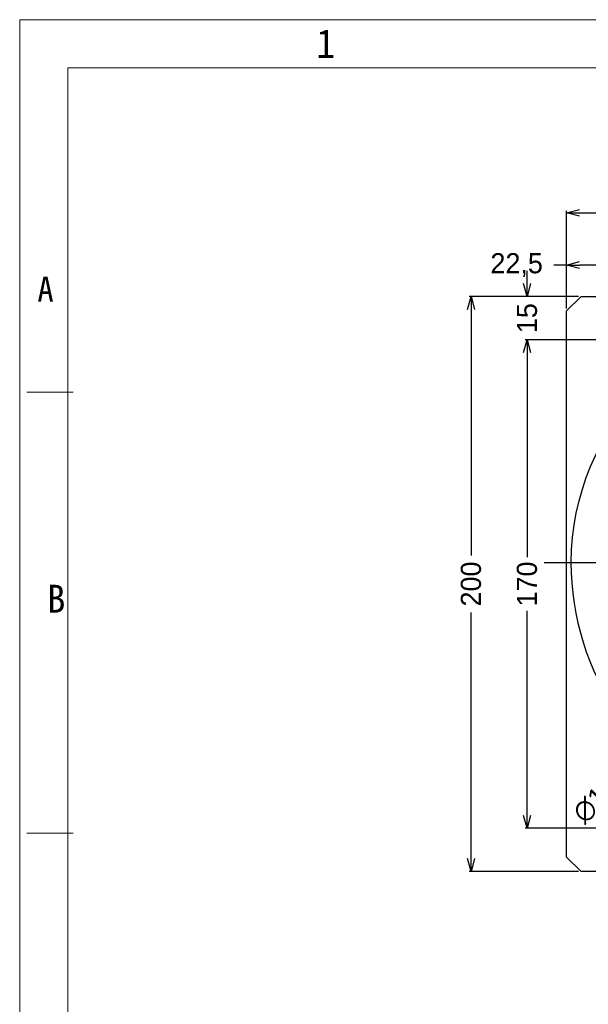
# Model space of a CAD drawing. Header units: millimetres. Extents: x -24622 to 57, y -1603 to 1112.
# Tile 108 of 219: x -2249 to -2051, y 769 to 1112. Entities that reach past the tile are written whole.
import ezdxf
from ezdxf.enums import TextEntityAlignment as Align
from ezdxf.lldxf.tags import DXFTag

# ---------------------------------------------------------------- set-up
doc = ezdxf.new("R2010")
doc.units = ezdxf.units.MM
doc.layers.add('用户自定义1', color=4, linetype='Continuous', lineweight=13)
doc.styles.add('样式 2', font='simkai.ttf', dxfattribs={"width": 0.95})
tags = doc.linetypes.add('CENTER', pattern=[2, 1.25, -0.25, 0.25, -0.25]).pattern_tags.tags
tags[10:11] = [DXFTag(74, 4), DXFTag(75, 0), DXFTag(340, '0'), DXFTag(46, 1.0), DXFTag(50, 0.0), DXFTag(44, 0.0), DXFTag(45, 0.0)]
tags[8:9] = [DXFTag(74, 4), DXFTag(75, 0), DXFTag(340, '0'), DXFTag(46, 1.0), DXFTag(50, 0.0), DXFTag(44, 0.0), DXFTag(45, 0.0)]
tags[6:7] = [DXFTag(74, 4), DXFTag(75, 0), DXFTag(340, '0'), DXFTag(46, 1.0), DXFTag(50, 0.0), DXFTag(44, 0.0), DXFTag(45, 0.0)]
tags[4:5] = [DXFTag(74, 4), DXFTag(75, 0), DXFTag(340, '0'), DXFTag(46, 1.0), DXFTag(50, 0.0), DXFTag(44, 0.0), DXFTag(45, 0.0)]
doc.dimstyles.new('7', dxfattribs={"dimtxt": 7, "dimasz": 4.5, "dimexe": 0.7, "dimexo": 0.9, "dimgap": 1.8, "dimtad": 0, "dimtxsty": 'Standard', "dimblk": 'OPEN30', "dimcen": 0, "dimclrd": 5, "dimclre": 3, "dimclrt": 256, "dimadec": 0, "dimazin": 2, "dimtm": 1e-09, "dimtfac": 0.6, "dimtofl": 0, "dimtmove": 0, "dimatfit": 3, "dimldrblk": 'OPEN30', "dimfxl": 1, "dimtolj": 1, "dimarcsym": 0})

# ---------------------------------------------------------------- blocks, each defined once
blk = doc.blocks.new('_Open30')
at = {"color": 0, "linetype": 'ByBlock', "lineweight": -2}
for p, q in [((-1, 0.268), (0, 0)), ((0, 0), (-1, -0.268)), ((0, 0), (-1, 0))]:
    blk.add_line(p, q, dxfattribs=at)
blk = doc.blocks.new('*D76')
at = {"color": 5, "linetype": 'ByBlock', "lineweight": -2}
for p, q in [((-2058.51, 1026.16), (-2063.01, 1026.16)), ((-2040.51, 1026.16), (-2054.01, 1026.16))]:
    blk.add_line(p, q, dxfattribs=at)
at = {"color": 3, "linetype": 'ByBlock', "lineweight": -2}
for p, q in [((-2058.51, 1011.1), (-2058.51, 1026.86)), ((-2036.01, 1005.6), (-2036.01, 1026.86))]:
    blk.add_line(p, q, dxfattribs=at)
at = {"layer": 'Defpoints', "color": 0, "linetype": 'ByBlock'}
for p in [(-2036.01, 1026.16), (-2058.51, 1010.2), (-2036.01, 1004.7)]:
    blk.add_point(p, dxfattribs=at)
at = {"color": 5, "linetype": 'ByBlock', "lineweight": -2, "xscale": 4.5, "yscale": 4.5, "zscale": 4.5, "rotation": 180}
blk.add_blockref('_Open30', (-2058.51, 1026.16), dxfattribs=at)
at = {"color": 5, "linetype": 'ByBlock', "lineweight": -2, "xscale": 4.5, "yscale": 4.5, "zscale": 4.5}
blk.add_blockref('_Open30', (-2036.01, 1026.16), dxfattribs=at)
at = {"linetype": 'ByBlock', "insert": (-2075.89, 1026.16), "char_height": 7, "attachment_point": 5}
blk.add_mtext('\\A1;22,5', dxfattribs=at)
blk = doc.blocks.new('*D78')
at = {"color": 3, "linetype": 'ByBlock', "lineweight": -2}
for p, q in [((-2058.51, 1011.1), (-2058.51, 1045.04)), ((-1788.51, 1011.1), (-1788.51, 1045.04))]:
    blk.add_line(p, q, dxfattribs=at)
at = {"color": 5, "linetype": 'ByBlock', "lineweight": -2}
for p, q in [((-2054.01, 1044.34), (-1934.06, 1044.34)), ((-1793.01, 1044.34), (-1912.96, 1044.34))]:
    blk.add_line(p, q, dxfattribs=at)
at = {"layer": 'Defpoints', "color": 0, "linetype": 'ByBlock'}
for p in [(-1788.51, 1044.34), (-2058.51, 1010.2), (-1788.51, 1010.2)]:
    blk.add_point(p, dxfattribs=at)
at = {"color": 5, "linetype": 'ByBlock', "lineweight": -2, "xscale": 4.5, "yscale": 4.5, "zscale": 4.5, "rotation": 180}
blk.add_blockref('_Open30', (-2058.51, 1044.34), dxfattribs=at)
at = {"color": 5, "linetype": 'ByBlock', "lineweight": -2, "xscale": 4.5, "yscale": 4.5, "zscale": 4.5}
blk.add_blockref('_Open30', (-1788.51, 1044.34), dxfattribs=at)
at = {"linetype": 'ByBlock', "insert": (-1923.51, 1044.34), "char_height": 7, "attachment_point": 5}
blk.add_mtext('\\A1;270', dxfattribs=at)
blk = doc.blocks.new('*D79')
at = {"color": 5, "linetype": 'ByBlock', "lineweight": -2}
for p, q in [((-2072.28, 1019.7), (-2072.28, 1024.2)), ((-2072.28, 995.7), (-2072.28, 991.2))]:
    blk.add_line(p, q, dxfattribs=at)
at = {"color": 3, "linetype": 'ByBlock', "lineweight": -2}
for p, q in [((-2054.41, 1015.2), (-2072.98, 1015.2)), ((-2044.41, 1000.2), (-2072.98, 1000.2))]:
    blk.add_line(p, q, dxfattribs=at)
at = {"layer": 'Defpoints', "color": 0, "linetype": 'ByBlock'}
for p in [(-2053.51, 1015.2), (-2072.28, 1000.2), (-2043.51, 1000.2)]:
    blk.add_point(p, dxfattribs=at)
at = {"color": 5, "linetype": 'ByBlock', "lineweight": -2, "xscale": 4.5, "yscale": 4.5, "zscale": 4.5}
for p, rotation in [((-2072.28, 1015.2), 270), ((-2072.28, 1000.2), 90)]:
    blk.add_blockref('_Open30', p, dxfattribs=dict(at, rotation=rotation))
at = {"linetype": 'ByBlock', "insert": (-2072.28, 1007.7), "char_height": 7, "attachment_point": 5, "rotation": 90}
blk.add_mtext('\\A1;15', dxfattribs=at)
blk = doc.blocks.new('*D80')
at = {"color": 3, "linetype": 'ByBlock', "lineweight": -2}
for p, q in [((-2044.41, 1000.2), (-2072.98, 1000.2)), ((-2044.41, 830.2), (-2072.98, 830.2))]:
    blk.add_line(p, q, dxfattribs=at)
at = {"color": 5, "linetype": 'ByBlock', "lineweight": -2}
for p, q in [((-2072.28, 995.7), (-2072.28, 924.59)), ((-2072.28, 834.7), (-2072.28, 905.82))]:
    blk.add_line(p, q, dxfattribs=at)
at = {"layer": 'Defpoints', "color": 0, "linetype": 'ByBlock'}
for p in [(-2043.51, 1000.2), (-2072.28, 830.2), (-2043.51, 830.2)]:
    blk.add_point(p, dxfattribs=at)
at = {"color": 5, "linetype": 'ByBlock', "lineweight": -2, "xscale": 4.5, "yscale": 4.5, "zscale": 4.5}
for p, rotation in [((-2072.28, 1000.2), 90), ((-2072.28, 830.2), 270)]:
    blk.add_blockref('_Open30', p, dxfattribs=dict(at, rotation=rotation))
at = {"linetype": 'ByBlock', "insert": (-2072.28, 915.2), "char_height": 7, "attachment_point": 5, "rotation": 90}
blk.add_mtext('\\A1;170', dxfattribs=at)
blk = doc.blocks.new('*D81')
at = {"color": 3, "linetype": 'ByBlock', "lineweight": -2}
for p, q in [((-2054.41, 1015.2), (-2092.46, 1015.2)), ((-2054.41, 815.2), (-2092.46, 815.2))]:
    blk.add_line(p, q, dxfattribs=at)
at = {"color": 5, "linetype": 'ByBlock', "lineweight": -2}
for p, q in [((-2091.76, 1010.7), (-2091.76, 925.17)), ((-2091.76, 819.7), (-2091.76, 905.24))]:
    blk.add_line(p, q, dxfattribs=at)
at = {"layer": 'Defpoints', "color": 0, "linetype": 'ByBlock'}
for p in [(-2053.51, 1015.2), (-2091.76, 815.2), (-2053.51, 815.2)]:
    blk.add_point(p, dxfattribs=at)
at = {"color": 5, "linetype": 'ByBlock', "lineweight": -2, "xscale": 4.5, "yscale": 4.5, "zscale": 4.5}
for p, rotation in [((-2091.76, 1015.2), 90), ((-2091.76, 815.2), 270)]:
    blk.add_blockref('_Open30', p, dxfattribs=dict(at, rotation=rotation))
at = {"linetype": 'ByBlock', "insert": (-2091.76, 915.2), "char_height": 7, "attachment_point": 5, "rotation": 90}
blk.add_mtext('\\A1;200', dxfattribs=at)
blk = doc.blocks.new('*D90')
at = {"color": 5, "linetype": 'ByBlock', "lineweight": -2}
blk.add_line((-2036.85, 851.31), (-2033.64, 854.46), dxfattribs=at)
at = {"layer": 'Defpoints', "color": 0, "linetype": 'ByBlock'}
for p in [(-1897.59, 987.8), (-2030.42, 857.61)]:
    blk.add_point(p, dxfattribs=at)
at = {"color": 5, "linetype": 'ByBlock', "lineweight": -2, "xscale": 4.5, "yscale": 4.5, "zscale": 4.5, "rotation": 44.42437123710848}
blk.add_blockref('_Open30', (-2030.42, 857.61), dxfattribs=at)
at = {"linetype": 'ByBlock', "insert": (-2046.47, 841.88), "char_height": 7, "attachment_point": 5, "rotation": 44.4244}
blk.add_mtext('\\A1;∅186', dxfattribs=at)

msp = doc.modelspace()

# ---------------------------------------------------------------- linework, layer by layer
at = {"color": 7, "linetype": 'Continuous'}
for p, q in [((-2053.506, 1015.203), (-2058.506, 1010.203)), ((-2053.506, 1015.203), (-1793.506, 1015.203)), ((-2058.506, 820.203), (-2058.506, 1010.203)), ((-2058.506, 820.203), (-2053.506, 815.203)), ((-1880.006, 815.203), (-2053.506, 815.203))]:
    msp.add_line(p, q, dxfattribs=at)
at = {"color": 1, "linetype": 'CENTER', "ltscale": 94.488}
msp.add_line((-2066.306, 922.703), (-1861.706, 922.703), dxfattribs=at)
at = {"color": 7, "linetype": 'Continuous'}
for centre, radius, start, end in [((-1971.506, 922.703), 85.5, 0, 180), ((-1964.006, 922.703), 93, 180, 248.76428)]:
    msp.add_arc(centre, radius, start, end, dxfattribs=at)
at = {"layer": '用户自定义1', "color": 0, "lineweight": 15, "ltscale": 0.3}
for p, q in [((-2248.705, 1078.118), (-2248.705, 1111.54)), ((-2231.994, 1094.829), (-1289.489, 1094.829)), ((-2231.994, 1078.118), (-2231.994, 1094.829)), ((-2248.705, 426.386), (-2248.705, 1078.118)), ((-2231.994, 443.097), (-2231.994, 1078.118)), ((-2246.283, 981.936), (-2230.137, 981.936)), ((-2246.283, 828.549), (-2230.137, 828.549)), ((-2246.283, 828.549), (-2230.137, 828.549))]:
    msp.add_line(p, q, dxfattribs=at)
msp.add_lwpolyline([(-2248.705, 1111.54), (-1339.622, 1111.54), (-1272.778, 1111.54)], dxfattribs=at)

# ---------------------------------------------------------------- texts
at = {"layer": '用户自定义1', "color": 0, "lineweight": 15, "ltscale": 0.3, "style": '样式 2', "width": 0.95}
for s, height, p in [('1', 10.027, (-2142.311, 1098.172)), ('A', 8.719, (-2239.729, 1013.454)), ('B', 9.688, (-2235.964, 905.243))]:
    msp.add_text(s, height=height, dxfattribs=at).set_placement(p, align=Align.CENTER)

# ---------------------------------------------------------------- dimensions: what is measured, and where the dimension line sits
at = {"color": 5, "linetype": 'ByBlock'}
dim = msp.add_linear_dim(base=(-1788.506, 1044.341), p1=(-2058.506, 1010.203), p2=(-1788.506, 1010.203), dimstyle='7', dxfattribs=at)
dim.commit()
dim.dimension.update_dxf_attribs({"geometry": '*D78', "text_midpoint": (-1923.506, 1044.341)})
dim = msp.add_linear_dim(base=(-2036.006, 1026.157), p1=(-2058.506, 1010.203), p2=(-2036.006, 1004.703), dimstyle='7', dxfattribs=at)
dim.commit()
dim.dimension.update_dxf_attribs({"geometry": '*D76', "text_midpoint": (-2075.889, 1026.157), "dimtype": 160})
for base, p1, p2, picture, middle in [((-2072.282, 1000.203), (-2053.506, 1015.203), (-2043.506, 1000.203), '*D79', (-2072.282, 1007.703)), ((-2091.762, 815.203), (-2053.506, 1015.203), (-2053.506, 815.203), '*D81', (-2091.762, 915.203)), ((-2072.282, 830.203), (-2043.506, 1000.203), (-2043.506, 830.203), '*D80', (-2072.282, 915.203))]:
    dim = msp.add_linear_dim(base=base, p1=p1, p2=p2, angle=90, dimstyle='7', dxfattribs=at)
    dim.commit()
    dim.dimension.update_dxf_attribs({"geometry": picture, "text_midpoint": middle})
dim = msp.add_diameter_dim_2p(p1=(-1897.587, 987.8), p2=(-2030.424, 857.606), dimstyle='7', dxfattribs=at)
dim.commit()
dim.dimension.update_dxf_attribs({"geometry": '*D90', "text_midpoint": (-2046.469, 841.88)})

doc.saveas('drawing.dxf')
